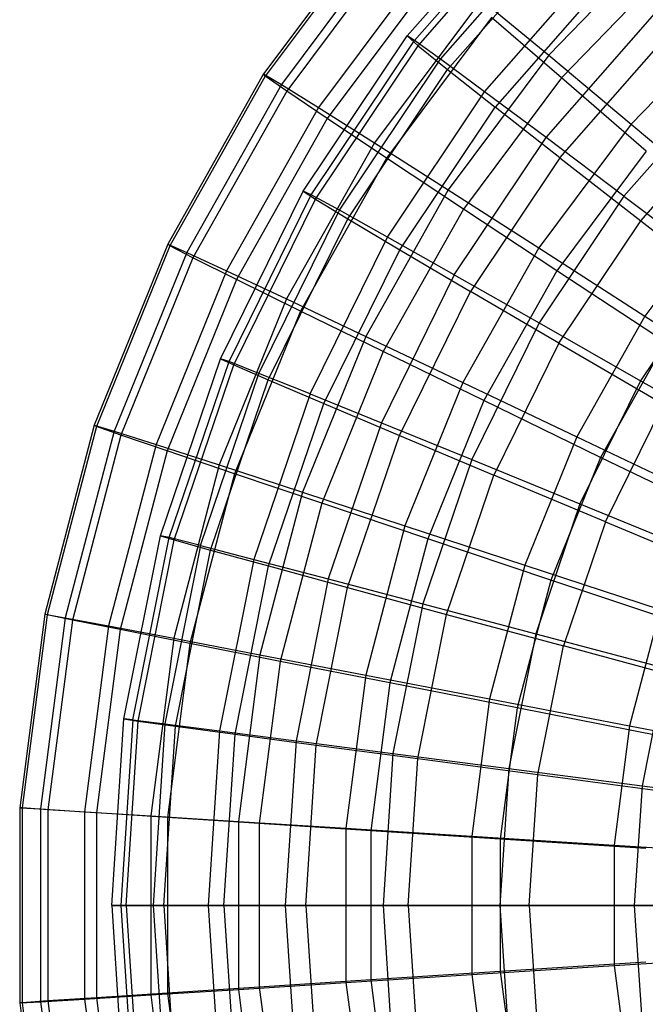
# Model space of a CAD drawing. Extents: x 0.2 to 40.1, y -6.7 to 6.7.
# Tile 37 of 256: x 5.6 to 6.6, y -3.5 to -2. Entities that reach past the tile are written whole.
import ezdxf

# ---------------------------------------------------------------- set-up
doc = ezdxf.new("R2010")
doc.units = 0
doc.header["$MEASUREMENT"] = 0
doc.layers.get('0').update_dxf_attribs({"color": 13, "linetype": 'CONTINUOUS'})

# ---------------------------------------------------------------- blocks, each defined once
blk = doc.blocks.new('SNOWBALL_XIV_PM3_STL')
at = {"color": 0}
for p, q in [((6.2243, -1.9902, 9.8504), (6.415, -1.7727, 9.8487)), ((6.2243, -1.9902, 9.8504), (6.415, -1.7727, 9.8487)), ((6.2359, -1.9972, 10.1403), (6.4256, -1.7808, 10.1386)), ((6.2359, -1.9972, 10.1403), (6.4256, -1.7808, 10.1386)), ((6.2414, -2.0053, 9.5611), (6.43, -1.7902, 9.5594)), ((6.2414, -2.0053, 9.5611), (6.43, -1.7902, 9.5594)), ((6.1831, -1.8066, 10.002), (6.0022, -2.049, 10.0035)), ((6.1831, -1.8066, 10.002), (6.0022, -2.049, 10.0035)), ((6.1853, -1.8107, 9.7094), (6.0049, -2.0525, 9.711)), ((6.1853, -1.8107, 9.7094), (6.0049, -2.0525, 9.711)), ((6.2761, -2.0261, 10.4262), (6.4617, -1.8144, 10.4246)), ((6.2761, -2.0261, 10.4262), (6.4617, -1.8144, 10.4246)), ((6.2083, -1.826, 10.2928), (6.0297, -2.0653, 10.2943)), ((6.2083, -1.826, 10.2928), (6.0297, -2.0653, 10.2943)), ((6.2151, -1.8382, 9.4197), (6.038, -2.0756, 9.4213)), ((6.2151, -1.8382, 9.4197), (6.038, -2.0756, 9.4213)), ((6.287, -2.0422, 9.2769), (6.4704, -1.8331, 9.2753)), ((6.287, -2.0422, 9.2769), (6.4704, -1.8331, 9.2753)), ((6.6246, -1.8332, 11.1094), (6.4435, -2.0201, 11.111)), ((6.6246, -1.8332, 11.1094), (6.4435, -2.0201, 11.111)), ((6.2608, -1.8685, 10.5775), (6.0872, -2.1011, 10.579)), ((6.2608, -1.8685, 10.5775), (6.0872, -2.1011, 10.579)), ((6.3442, -2.0765, 10.7038), (6.5227, -1.873, 10.7022)), ((6.3442, -2.0765, 10.7038), (6.5227, -1.873, 10.7022)), ((6.6392, -1.8733, 8.6095), (6.463, -2.0553, 8.6111)), ((6.6392, -1.8733, 8.6095), (6.463, -2.0553, 8.6111)), ((6.272, -1.8887, 9.1372), (6.1008, -2.1181, 9.1387)), ((6.272, -1.8887, 9.1372), (6.1008, -2.1181, 9.1387)), ((6.5356, -1.9007, 9.0007), (6.3605, -2.1004, 9.0022)), ((6.5356, -1.9007, 9.0007), (6.3605, -2.1004, 9.0022)), ((6.3396, -1.9335, 10.8516), (6.1737, -2.1558, 10.853)), ((6.3396, -1.9335, 10.8516), (6.1737, -2.1558, 10.853)), ((6.3396, -1.9335, 10.8516), (6.4435, -2.0201, 11.111)), ((6.3396, -1.9335, 10.8516), (6.4435, -2.0201, 11.111)), ((6.355, -1.9615, 8.8663), (6.1925, -2.1793, 8.8677)), ((6.355, -1.9615, 8.8663), (6.1925, -2.1793, 8.8677)), ((6.463, -2.0553, 8.6111), (6.355, -1.9615, 8.8663)), ((6.463, -2.0553, 8.6111), (6.355, -1.9615, 8.8663)), ((6.4393, -2.1477, 10.9686), (6.6077, -1.9556, 10.9671)), ((6.4393, -2.1477, 10.9686), (6.6077, -1.9556, 10.9671)), ((6.7374, -1.9551, 11.3502), (6.571, -2.1269, 11.3517)), ((6.7374, -1.9551, 11.3502), (6.571, -2.1269, 11.3517)), ((6.0635, -2.2307, 9.8518), (6.2243, -1.9902, 9.8504)), ((6.0635, -2.2307, 9.8518), (6.2243, -1.9902, 9.8504)), ((6.076, -2.2365, 10.1417), (6.2359, -1.9972, 10.1403)), ((6.076, -2.2365, 10.1417), (6.2359, -1.9972, 10.1403)), ((6.2359, -1.9972, 10.1403), (6.2243, -1.9902, 9.8504)), ((6.2359, -1.9972, 10.1403), (6.2243, -1.9902, 9.8504)), ((6.2243, -1.9902, 9.8504), (6.2414, -2.0053, 9.5611)), ((6.2243, -1.9902, 9.8504), (6.2414, -2.0053, 9.5611)), ((6.2761, -2.0261, 10.4262), (6.2359, -1.9972, 10.1403)), ((6.2761, -2.0261, 10.4262), (6.2359, -1.9972, 10.1403)), ((6.4605, -2.1789, 8.7414), (6.6245, -1.9919, 8.7399)), ((6.4605, -2.1789, 8.7414), (6.6245, -1.9919, 8.7399)), ((6.0825, -2.2431, 9.5625), (6.2414, -2.0053, 9.5611)), ((6.0825, -2.2431, 9.5625), (6.2414, -2.0053, 9.5611)), ((6.2414, -2.0053, 9.5611), (6.287, -2.0422, 9.2769)), ((6.2414, -2.0053, 9.5611), (6.287, -2.0422, 9.2769)), ((6.1196, -2.2602, 10.4276), (6.2761, -2.0261, 10.4262)), ((6.1196, -2.2602, 10.4276), (6.2761, -2.0261, 10.4262)), ((6.3442, -2.0765, 10.7038), (6.2761, -2.0261, 10.4262)), ((6.3442, -2.0765, 10.7038), (6.2761, -2.0261, 10.4262)), ((6.4435, -2.0201, 11.111), (6.2879, -2.2287, 11.1123)), ((6.4435, -2.0201, 11.111), (6.2879, -2.2287, 11.1123)), ((6.4435, -2.0201, 11.111), (6.571, -2.1269, 11.3517)), ((6.4435, -2.0201, 11.111), (6.571, -2.1269, 11.3517)), ((6.1325, -2.2735, 9.2782), (6.287, -2.0422, 9.2769)), ((6.1325, -2.2735, 9.2782), (6.287, -2.0422, 9.2769)), ((6.287, -2.0422, 9.2769), (6.3605, -2.1004, 9.0022)), ((6.287, -2.0422, 9.2769), (6.3605, -2.1004, 9.0022)), ((6.0022, -2.049, 10.0035), (5.8538, -2.3125, 10.0048)), ((6.0022, -2.049, 10.0035), (5.8538, -2.3125, 10.0048)), ((6.0049, -2.0525, 9.711), (5.8569, -2.3153, 9.7123)), ((6.0049, -2.0525, 9.711), (5.8569, -2.3153, 9.7123)), ((6.0022, -2.049, 10.0035), (6.0297, -2.0653, 10.2943)), ((6.0022, -2.049, 10.0035), (6.0297, -2.0653, 10.2943)), ((6.0049, -2.0525, 9.711), (6.0022, -2.049, 10.0035)), ((6.0049, -2.0525, 9.711), (6.0022, -2.049, 10.0035)), ((6.038, -2.0756, 9.4213), (6.0049, -2.0525, 9.711)), ((6.038, -2.0756, 9.4213), (6.0049, -2.0525, 9.711)), ((6.463, -2.0553, 8.6111), (6.3115, -2.2582, 8.6124)), ((6.463, -2.0553, 8.6111), (6.3115, -2.2582, 8.6124)), ((6.5942, -2.1687, 8.3755), (6.463, -2.0553, 8.6111)), ((6.5942, -2.1687, 8.3755), (6.463, -2.0553, 8.6111)), ((6.0297, -2.0653, 10.2943), (5.8832, -2.3255, 10.2956)), ((6.0297, -2.0653, 10.2943), (5.8832, -2.3255, 10.2956)), ((6.0297, -2.0653, 10.2943), (6.0872, -2.1011, 10.579)), ((6.0297, -2.0653, 10.2943), (6.0872, -2.1011, 10.579)), ((6.5597, -2.2384, 11.2165), (6.7153, -2.061, 11.2151)), ((6.5597, -2.2384, 11.2165), (6.7153, -2.061, 11.2151)), ((6.038, -2.0756, 9.4213), (5.8926, -2.3337, 9.4225)), ((6.038, -2.0756, 9.4213), (5.8926, -2.3337, 9.4225)), ((6.1008, -2.1181, 9.1387), (6.038, -2.0756, 9.4213)), ((6.1008, -2.1181, 9.1387), (6.038, -2.0756, 9.4213)), ((6.1938, -2.3016, 10.7051), (6.3442, -2.0765, 10.7038)), ((6.1938, -2.3016, 10.7051), (6.3442, -2.0765, 10.7038)), ((6.4393, -2.1477, 10.9686), (6.3442, -2.0765, 10.7038)), ((6.4393, -2.1477, 10.9686), (6.3442, -2.0765, 10.7038)), ((6.0872, -2.1011, 10.579), (5.9448, -2.3539, 10.5802)), ((6.0872, -2.1011, 10.579), (5.9448, -2.3539, 10.5802)), ((6.0872, -2.1011, 10.579), (6.1737, -2.1558, 10.853)), ((6.0872, -2.1011, 10.579), (6.1737, -2.1558, 10.853)), ((6.2129, -2.3212, 9.0035), (6.3605, -2.1004, 9.0022)), ((6.2129, -2.3212, 9.0035), (6.3605, -2.1004, 9.0022)), ((6.4605, -2.1789, 8.7414), (6.3605, -2.1004, 9.0022)), ((6.4605, -2.1789, 8.7414), (6.3605, -2.1004, 9.0022)), ((6.1008, -2.1181, 9.1387), (5.9604, -2.3675, 9.1399)), ((6.1008, -2.1181, 9.1387), (5.9604, -2.3675, 9.1399)), ((6.1925, -2.1793, 8.8677), (6.1008, -2.1181, 9.1387)), ((6.1925, -2.1793, 8.8677), (6.1008, -2.1181, 9.1387)), ((6.5857, -2.2765, 8.4984), (6.7358, -2.1053, 8.4971)), ((6.5857, -2.2765, 8.4984), (6.7358, -2.1053, 8.4971)), ((6.571, -2.1269, 11.3517), (6.428, -2.3185, 11.3529)), ((6.571, -2.1269, 11.3517), (6.428, -2.3185, 11.3529)), ((6.571, -2.1269, 11.3517), (6.7202, -2.2522, 11.57)), ((6.571, -2.1269, 11.3517), (6.7202, -2.2522, 11.57)), ((6.2973, -2.3601, 10.9698), (6.4393, -2.1477, 10.9686)), ((6.2973, -2.3601, 10.9698), (6.4393, -2.1477, 10.9686)), ((6.5597, -2.2384, 11.2165), (6.4393, -2.1477, 10.9686)), ((6.5597, -2.2384, 11.2165), (6.4393, -2.1477, 10.9686)), ((6.1737, -2.1558, 10.853), (6.0376, -2.3975, 10.8542)), ((6.1737, -2.1558, 10.853), (6.0376, -2.3975, 10.8542)), ((6.1737, -2.1558, 10.853), (6.2879, -2.2287, 11.1123)), ((6.1737, -2.1558, 10.853), (6.2879, -2.2287, 11.1123)), ((6.1925, -2.1793, 8.8677), (6.0591, -2.4162, 8.8689)), ((6.1925, -2.1793, 8.8677), (6.0591, -2.4162, 8.8689)), ((6.3115, -2.2582, 8.6124), (6.1925, -2.1793, 8.8677)), ((6.3115, -2.2582, 8.6124), (6.1925, -2.1793, 8.8677)), ((6.4605, -2.1789, 8.7414), (6.3223, -2.3857, 8.7426)), ((6.4605, -2.1789, 8.7414), (6.3223, -2.3857, 8.7426)), ((6.5942, -2.1687, 8.3755), (6.4561, -2.3537, 8.3767)), ((6.5942, -2.1687, 8.3755), (6.4561, -2.3537, 8.3767)), ((6.4605, -2.1789, 8.7414), (6.5857, -2.2765, 8.4984)), ((6.4605, -2.1789, 8.7414), (6.5857, -2.2765, 8.4984)), ((5.9356, -2.4902, 9.8529), (6.0635, -2.2307, 9.8518)), ((5.9356, -2.4902, 9.8529), (6.0635, -2.2307, 9.8518)), ((5.9487, -2.4946, 10.1428), (6.076, -2.2365, 10.1417)), ((5.9487, -2.4946, 10.1428), (6.076, -2.2365, 10.1417)), ((6.0635, -2.2307, 9.8518), (6.0825, -2.2431, 9.5625)), ((6.076, -2.2365, 10.1417), (6.0635, -2.2307, 9.8518)), ((6.0635, -2.2307, 9.8518), (6.0825, -2.2431, 9.5625)), ((6.076, -2.2365, 10.1417), (6.0635, -2.2307, 9.8518)), ((6.1196, -2.2602, 10.4276), (6.076, -2.2365, 10.1417)), ((6.1196, -2.2602, 10.4276), (6.076, -2.2365, 10.1417)), ((6.2879, -2.2287, 11.1123), (6.1602, -2.4554, 11.1135)), ((6.2879, -2.2287, 11.1123), (6.1602, -2.4554, 11.1135)), ((6.2879, -2.2287, 11.1123), (6.428, -2.3185, 11.3529)), ((6.2879, -2.2287, 11.1123), (6.428, -2.3185, 11.3529)), ((6.5597, -2.2384, 11.2165), (6.4286, -2.4346, 11.2176)), ((6.5597, -2.2384, 11.2165), (6.4286, -2.4346, 11.2176)), ((6.5597, -2.2384, 11.2165), (6.7037, -2.3474, 11.4437)), ((6.5597, -2.2384, 11.2165), (6.7037, -2.3474, 11.4437)), ((5.956, -2.4997, 9.5636), (6.0825, -2.2431, 9.5625)), ((5.956, -2.4997, 9.5636), (6.0825, -2.2431, 9.5625)), ((6.0825, -2.2431, 9.5625), (6.1325, -2.2735, 9.2782)), ((6.0825, -2.2431, 9.5625), (6.1325, -2.2735, 9.2782)), ((6.7202, -2.2522, 11.57), (6.592, -2.424, 11.5711)), ((6.7202, -2.2522, 11.57), (6.592, -2.424, 11.5711)), ((5.9951, -2.5128, 10.4287), (6.1196, -2.2602, 10.4276)), ((5.9951, -2.5128, 10.4287), (6.1196, -2.2602, 10.4276)), ((6.1938, -2.3016, 10.7051), (6.1196, -2.2602, 10.4276)), ((6.1938, -2.3016, 10.7051), (6.1196, -2.2602, 10.4276)), ((6.3115, -2.2582, 8.6124), (6.1872, -2.479, 8.6135)), ((6.3115, -2.2582, 8.6124), (6.1872, -2.479, 8.6135)), ((6.4561, -2.3537, 8.3767), (6.3115, -2.2582, 8.6124)), ((6.4561, -2.3537, 8.3767), (6.3115, -2.2582, 8.6124)), ((6.0095, -2.5229, 9.2793), (6.1325, -2.2735, 9.2782)), ((6.0095, -2.5229, 9.2793), (6.1325, -2.2735, 9.2782)), ((6.1325, -2.2735, 9.2782), (6.2129, -2.3212, 9.0035)), ((6.1325, -2.2735, 9.2782), (6.2129, -2.3212, 9.0035)), ((6.4591, -2.4659, 8.4995), (6.5857, -2.2765, 8.4984)), ((6.4591, -2.4659, 8.4995), (6.5857, -2.2765, 8.4984)), ((6.5857, -2.2765, 8.4984), (6.7339, -2.3918, 8.2771)), ((6.5857, -2.2765, 8.4984), (6.7339, -2.3918, 8.2771)), ((6.0741, -2.5445, 10.7061), (6.1938, -2.3016, 10.7051)), ((6.0741, -2.5445, 10.7061), (6.1938, -2.3016, 10.7051)), ((6.2973, -2.3601, 10.9698), (6.1938, -2.3016, 10.7051)), ((6.2973, -2.3601, 10.9698), (6.1938, -2.3016, 10.7051)), ((5.8538, -2.3125, 10.0048), (5.7403, -2.5929, 10.0058)), ((5.8538, -2.3125, 10.0048), (5.7403, -2.5929, 10.0058)), ((5.8569, -2.3153, 9.7123), (5.7437, -2.5949, 9.7133)), ((5.8569, -2.3153, 9.7123), (5.7437, -2.5949, 9.7133)), ((5.8538, -2.3125, 10.0048), (5.8832, -2.3255, 10.2956)), ((5.8538, -2.3125, 10.0048), (5.8832, -2.3255, 10.2956)), ((5.8569, -2.3153, 9.7123), (5.8538, -2.3125, 10.0048)), ((5.8569, -2.3153, 9.7123), (5.8538, -2.3125, 10.0048)), ((5.8926, -2.3337, 9.4225), (5.8569, -2.3153, 9.7123)), ((5.8926, -2.3337, 9.4225), (5.8569, -2.3153, 9.7123)), ((5.8832, -2.3255, 10.2956), (5.7711, -2.6023, 10.2966)), ((5.8832, -2.3255, 10.2956), (5.7711, -2.6023, 10.2966)), ((5.8832, -2.3255, 10.2956), (5.9448, -2.3539, 10.5802)), ((5.8832, -2.3255, 10.2956), (5.9448, -2.3539, 10.5802)), ((6.0954, -2.5595, 9.0045), (6.2129, -2.3212, 9.0035)), ((6.0954, -2.5595, 9.0045), (6.2129, -2.3212, 9.0035)), ((6.2129, -2.3212, 9.0035), (6.3223, -2.3857, 8.7426)), ((6.2129, -2.3212, 9.0035), (6.3223, -2.3857, 8.7426)), ((6.428, -2.3185, 11.3529), (6.3107, -2.5269, 11.354)), ((6.428, -2.3185, 11.3529), (6.3107, -2.5269, 11.354)), ((6.428, -2.3185, 11.3529), (6.592, -2.424, 11.5711)), ((6.428, -2.3185, 11.3529), (6.592, -2.424, 11.5711)), ((5.8926, -2.3337, 9.4225), (5.7815, -2.6082, 9.4235)), ((5.8926, -2.3337, 9.4225), (5.7815, -2.6082, 9.4235)), ((5.9604, -2.3675, 9.1399), (5.8926, -2.3337, 9.4225)), ((5.9604, -2.3675, 9.1399), (5.8926, -2.3337, 9.4225)), ((6.7037, -2.3474, 11.4437), (6.5856, -2.5241, 11.4447)), ((6.7037, -2.3474, 11.4437), (6.5856, -2.5241, 11.4447)), ((5.9448, -2.3539, 10.5802), (5.8359, -2.623, 10.5812)), ((5.9448, -2.3539, 10.5802), (5.8359, -2.623, 10.5812)), ((5.9448, -2.3539, 10.5802), (6.0376, -2.3975, 10.8542)), ((5.9448, -2.3539, 10.5802), (6.0376, -2.3975, 10.8542)), ((6.2973, -2.3601, 10.9698), (6.1844, -2.5892, 10.9708)), ((6.2973, -2.3601, 10.9698), (6.1844, -2.5892, 10.9708)), ((6.2973, -2.3601, 10.9698), (6.4286, -2.4346, 11.2176)), ((6.2973, -2.3601, 10.9698), (6.4286, -2.4346, 11.2176)), ((6.4561, -2.3537, 8.3767), (6.3429, -2.5549, 8.3777)), ((6.4561, -2.3537, 8.3767), (6.3429, -2.5549, 8.3777)), ((6.6241, -2.4643, 8.1642), (6.4561, -2.3537, 8.3767)), ((6.6241, -2.4643, 8.1642), (6.4561, -2.3537, 8.3767)), ((5.9604, -2.3675, 9.1399), (5.853, -2.6328, 9.1409)), ((5.9604, -2.3675, 9.1399), (5.853, -2.6328, 9.1409)), ((6.0591, -2.4162, 8.8689), (5.9604, -2.3675, 9.1399)), ((6.0591, -2.4162, 8.8689), (5.9604, -2.3675, 9.1399)), ((6.2123, -2.6088, 8.7435), (6.3223, -2.3857, 8.7426)), ((6.2123, -2.6088, 8.7435), (6.3223, -2.3857, 8.7426)), ((6.4591, -2.4659, 8.4995), (6.3223, -2.3857, 8.7426)), ((6.4591, -2.4659, 8.4995), (6.3223, -2.3857, 8.7426)), ((6.0376, -2.3975, 10.8542), (5.9335, -2.6546, 10.8551)), ((6.0376, -2.3975, 10.8542), (5.9335, -2.6546, 10.8551)), ((6.0376, -2.3975, 10.8542), (6.1602, -2.4554, 11.1135)), ((6.0376, -2.3975, 10.8542), (6.1602, -2.4554, 11.1135)), ((6.0591, -2.4162, 8.8689), (5.9571, -2.6681, 8.8698)), ((6.0591, -2.4162, 8.8689), (5.9571, -2.6681, 8.8698)), ((6.1872, -2.479, 8.6135), (6.0591, -2.4162, 8.8689)), ((6.1872, -2.479, 8.6135), (6.0591, -2.4162, 8.8689)), ((6.592, -2.424, 11.5711), (6.4868, -2.6108, 11.572)), ((6.592, -2.424, 11.5711), (6.4868, -2.6108, 11.572)), ((6.592, -2.424, 11.5711), (6.7772, -2.5435, 11.7635)), ((6.592, -2.424, 11.5711), (6.7772, -2.5435, 11.7635)), ((6.4286, -2.4346, 11.2176), (6.3243, -2.6463, 11.2186)), ((6.4286, -2.4346, 11.2176), (6.3243, -2.6463, 11.2186)), ((6.4286, -2.4346, 11.2176), (6.5856, -2.5241, 11.4447)), ((6.4286, -2.4346, 11.2176), (6.5856, -2.5241, 11.4447)), ((6.1602, -2.4554, 11.1135), (6.0625, -2.6967, 11.1143)), ((6.1602, -2.4554, 11.1135), (6.0625, -2.6967, 11.1143)), ((6.1602, -2.4554, 11.1135), (6.3107, -2.5269, 11.354)), ((6.1602, -2.4554, 11.1135), (6.3107, -2.5269, 11.354)), ((6.4591, -2.4659, 8.4995), (6.3584, -2.6702, 8.5004)), ((6.4591, -2.4659, 8.4995), (6.3584, -2.6702, 8.5004)), ((6.4591, -2.4659, 8.4995), (6.6211, -2.5606, 8.2781)), ((6.4591, -2.4659, 8.4995), (6.6211, -2.5606, 8.2781)), ((6.6241, -2.4643, 8.1642), (6.5236, -2.6428, 8.1651)), ((6.6241, -2.4643, 8.1642), (6.5236, -2.6428, 8.1651)), ((6.1872, -2.479, 8.6135), (6.0922, -2.7137, 8.6143)), ((6.1872, -2.479, 8.6135), (6.0922, -2.7137, 8.6143)), ((6.3429, -2.5549, 8.3777), (6.1872, -2.479, 8.6135)), ((6.3429, -2.5549, 8.3777), (6.1872, -2.479, 8.6135)), ((5.8426, -2.7642, 9.8537), (5.9356, -2.4902, 9.8529)), ((5.8426, -2.7642, 9.8537), (5.9356, -2.4902, 9.8529)), ((5.8562, -2.7671, 10.1436), (5.9487, -2.4946, 10.1428)), ((5.8562, -2.7671, 10.1436), (5.9487, -2.4946, 10.1428)), ((5.864, -2.7706, 9.5644), (5.956, -2.4997, 9.5636)), ((5.864, -2.7706, 9.5644), (5.956, -2.4997, 9.5636)), ((5.9356, -2.4902, 9.8529), (5.956, -2.4997, 9.5636)), ((5.9487, -2.4946, 10.1428), (5.9356, -2.4902, 9.8529)), ((5.9356, -2.4902, 9.8529), (5.956, -2.4997, 9.5636)), ((5.9487, -2.4946, 10.1428), (5.9356, -2.4902, 9.8529)), ((5.9951, -2.5128, 10.4287), (5.9487, -2.4946, 10.1428)), ((5.9951, -2.5128, 10.4287), (5.9487, -2.4946, 10.1428)), ((5.956, -2.4997, 9.5636), (6.0095, -2.5229, 9.2793)), ((5.956, -2.4997, 9.5636), (6.0095, -2.5229, 9.2793)), ((5.9046, -2.7794, 10.4295), (5.9951, -2.5128, 10.4287)), ((5.9046, -2.7794, 10.4295), (5.9951, -2.5128, 10.4287)), ((6.0741, -2.5445, 10.7061), (5.9951, -2.5128, 10.4287)), ((6.0741, -2.5445, 10.7061), (5.9951, -2.5128, 10.4287)), ((5.9201, -2.7863, 9.2801), (6.0095, -2.5229, 9.2793)), ((5.9201, -2.7863, 9.2801), (6.0095, -2.5229, 9.2793)), ((6.0095, -2.5229, 9.2793), (6.0954, -2.5595, 9.0045)), ((6.0095, -2.5229, 9.2793), (6.0954, -2.5595, 9.0045)), ((6.3107, -2.5269, 11.354), (6.2209, -2.7486, 11.3547)), ((6.3107, -2.5269, 11.354), (6.2209, -2.7486, 11.3547)), ((6.3107, -2.5269, 11.354), (6.4868, -2.6108, 11.572)), ((6.3107, -2.5269, 11.354), (6.4868, -2.6108, 11.572)), ((6.5856, -2.5241, 11.4447), (6.4916, -2.7148, 11.4456)), ((6.5856, -2.5241, 11.4447), (6.4916, -2.7148, 11.4456)), ((6.5856, -2.5241, 11.4447), (6.7659, -2.6272, 11.6475)), ((6.5856, -2.5241, 11.4447), (6.7659, -2.6272, 11.6475)), ((6.0741, -2.5445, 10.7061), (5.987, -2.8009, 10.7069)), ((6.0741, -2.5445, 10.7061), (5.987, -2.8009, 10.7069)), ((6.0741, -2.5445, 10.7061), (6.1844, -2.5892, 10.9708)), ((6.0741, -2.5445, 10.7061), (6.1844, -2.5892, 10.9708)), ((6.01, -2.811, 9.0053), (6.0954, -2.5595, 9.0045)), ((6.01, -2.811, 9.0053), (6.0954, -2.5595, 9.0045)), ((6.0954, -2.5595, 9.0045), (6.2123, -2.6088, 8.7435)), ((6.0954, -2.5595, 9.0045), (6.2123, -2.6088, 8.7435)), ((6.3429, -2.5549, 8.3777), (6.2562, -2.7689, 8.3784)), ((6.3429, -2.5549, 8.3777), (6.2562, -2.7689, 8.3784)), ((6.5236, -2.6428, 8.1651), (6.3429, -2.5549, 8.3777)), ((6.5236, -2.6428, 8.1651), (6.3429, -2.5549, 8.3777)), ((6.5313, -2.7427, 8.2789), (6.6211, -2.5606, 8.2781)), ((6.5313, -2.7427, 8.2789), (6.6211, -2.5606, 8.2781)), ((6.1844, -2.5892, 10.9708), (6.1022, -2.8311, 10.9715)), ((6.1844, -2.5892, 10.9708), (6.1022, -2.8311, 10.9715)), ((6.1844, -2.5892, 10.9708), (6.3243, -2.6463, 11.2186)), ((6.1844, -2.5892, 10.9708), (6.3243, -2.6463, 11.2186)), ((5.7403, -2.5929, 10.0058), (5.6635, -2.8854, 10.0065)), ((5.7403, -2.5929, 10.0058), (5.6635, -2.8854, 10.0065)), ((5.7437, -2.5949, 9.7133), (5.6672, -2.8866, 9.714)), ((5.7437, -2.5949, 9.7133), (5.6672, -2.8866, 9.714)), ((5.7711, -2.6023, 10.2966), (5.6954, -2.8911, 10.2973)), ((5.7711, -2.6023, 10.2966), (5.6954, -2.8911, 10.2973)), ((5.7403, -2.5929, 10.0058), (5.7711, -2.6023, 10.2966)), ((5.7437, -2.5949, 9.7133), (5.7403, -2.5929, 10.0058)), ((5.7403, -2.5929, 10.0058), (5.7711, -2.6023, 10.2966)), ((5.7437, -2.5949, 9.7133), (5.7403, -2.5929, 10.0058)), ((5.7815, -2.6082, 9.4235), (5.7437, -2.5949, 9.7133)), ((5.7815, -2.6082, 9.4235), (5.7437, -2.5949, 9.7133)), ((5.7711, -2.6023, 10.2966), (5.8359, -2.623, 10.5812)), ((5.7711, -2.6023, 10.2966), (5.8359, -2.623, 10.5812)), ((5.7815, -2.6082, 9.4235), (5.7064, -2.8948, 9.4242)), ((5.7815, -2.6082, 9.4235), (5.7064, -2.8948, 9.4242)), ((5.853, -2.6328, 9.1409), (5.7815, -2.6082, 9.4235)), ((5.853, -2.6328, 9.1409), (5.7815, -2.6082, 9.4235)), ((6.1323, -2.8444, 8.7442), (6.2123, -2.6088, 8.7435)), ((6.1323, -2.8444, 8.7442), (6.2123, -2.6088, 8.7435)), ((6.2123, -2.6088, 8.7435), (6.3584, -2.6702, 8.5004)), ((6.2123, -2.6088, 8.7435), (6.3584, -2.6702, 8.5004)), ((6.4868, -2.6108, 11.572), (6.4063, -2.8095, 11.5727)), ((6.4868, -2.6108, 11.572), (6.4063, -2.8095, 11.5727)), ((6.4868, -2.6108, 11.572), (6.6857, -2.7058, 11.7643)), ((6.4868, -2.6108, 11.572), (6.6857, -2.7058, 11.7643)), ((5.8359, -2.623, 10.5812), (5.7623, -2.9037, 10.5818)), ((5.8359, -2.623, 10.5812), (5.7623, -2.9037, 10.5818)), ((5.853, -2.6328, 9.1409), (5.7804, -2.9096, 9.1415)), ((5.853, -2.6328, 9.1409), (5.7804, -2.9096, 9.1415)), ((5.8359, -2.623, 10.5812), (5.9335, -2.6546, 10.8551)), ((5.8359, -2.623, 10.5812), (5.9335, -2.6546, 10.8551)), ((5.9571, -2.6681, 8.8698), (5.853, -2.6328, 9.1409)), ((5.9571, -2.6681, 8.8698), (5.853, -2.6328, 9.1409)), ((6.3243, -2.6463, 11.2186), (6.2484, -2.8697, 11.2192)), ((6.3243, -2.6463, 11.2186), (6.2484, -2.8697, 11.2192)), ((6.3243, -2.6463, 11.2186), (6.4916, -2.7148, 11.4456)), ((6.3243, -2.6463, 11.2186), (6.4916, -2.7148, 11.4456)), ((6.5236, -2.6428, 8.1651), (6.4467, -2.8328, 8.1658)), ((6.5236, -2.6428, 8.1651), (6.4467, -2.8328, 8.1658)), ((6.7267, -2.7414, 7.979), (6.5236, -2.6428, 8.1651)), ((6.7267, -2.7414, 7.979), (6.5236, -2.6428, 8.1651)), ((5.9335, -2.6546, 10.8551), (5.8632, -2.9229, 10.8557)), ((5.9335, -2.6546, 10.8551), (5.8632, -2.9229, 10.8557)), ((5.9571, -2.6681, 8.8698), (5.8881, -2.9311, 8.8704)), ((5.9571, -2.6681, 8.8698), (5.8881, -2.9311, 8.8704)), ((5.9335, -2.6546, 10.8551), (6.0625, -2.6967, 11.1143)), ((5.9335, -2.6546, 10.8551), (6.0625, -2.6967, 11.1143)), ((6.0922, -2.7137, 8.6143), (5.9571, -2.6681, 8.8698)), ((6.0922, -2.7137, 8.6143), (5.9571, -2.6681, 8.8698)), ((6.2852, -2.8859, 8.501), (6.3584, -2.6702, 8.5004)), ((6.2852, -2.8859, 8.501), (6.3584, -2.6702, 8.5004)), ((6.5313, -2.7427, 8.2789), (6.3584, -2.6702, 8.5004)), ((6.5313, -2.7427, 8.2789), (6.3584, -2.6702, 8.5004)), ((6.0625, -2.6967, 11.1143), (5.9965, -2.9484, 11.1149)), ((6.0625, -2.6967, 11.1143), (5.9965, -2.9484, 11.1149)), ((6.0625, -2.6967, 11.1143), (6.2209, -2.7486, 11.3547)), ((6.0625, -2.6967, 11.1143), (6.2209, -2.7486, 11.3547)), ((6.0922, -2.7137, 8.6143), (6.0279, -2.9588, 8.6149)), ((6.0922, -2.7137, 8.6143), (6.0279, -2.9588, 8.6149)), ((6.2562, -2.7689, 8.3784), (6.0922, -2.7137, 8.6143)), ((6.2562, -2.7689, 8.3784), (6.0922, -2.7137, 8.6143)), ((6.4916, -2.7148, 11.4456), (6.4233, -2.916, 11.4461)), ((6.4916, -2.7148, 11.4456), (6.4233, -2.916, 11.4461)), ((6.4916, -2.7148, 11.4456), (6.6838, -2.7936, 11.6482)), ((6.4916, -2.7148, 11.4456), (6.6838, -2.7936, 11.6482)), ((6.5313, -2.7427, 8.2789), (6.4661, -2.9349, 8.2795)), ((6.5313, -2.7427, 8.2789), (6.4661, -2.9349, 8.2795)), ((6.5313, -2.7427, 8.2789), (6.7285, -2.825, 8.0825)), ((6.5313, -2.7427, 8.2789), (6.7285, -2.825, 8.0825)), ((6.2209, -2.7486, 11.3547), (6.1603, -2.9799, 11.3553)), ((6.2209, -2.7486, 11.3547), (6.1603, -2.9799, 11.3553)), ((6.2209, -2.7486, 11.3547), (6.4063, -2.8095, 11.5727)), ((6.2209, -2.7486, 11.3547), (6.4063, -2.8095, 11.5727)), ((5.7861, -3.0479, 9.8542), (5.8426, -2.7642, 9.8537)), ((5.7861, -3.0479, 9.8542), (5.8426, -2.7642, 9.8537)), ((5.8, -3.0494, 10.1441), (5.8562, -2.7671, 10.1436)), ((5.8, -3.0494, 10.1441), (5.8562, -2.7671, 10.1436)), ((5.8082, -3.0512, 9.5649), (5.864, -2.7706, 9.5644)), ((5.8082, -3.0512, 9.5649), (5.864, -2.7706, 9.5644)), ((5.8562, -2.7671, 10.1436), (5.8426, -2.7642, 9.8537)), ((5.8426, -2.7642, 9.8537), (5.864, -2.7706, 9.5644)), ((5.8562, -2.7671, 10.1436), (5.8426, -2.7642, 9.8537)), ((5.8426, -2.7642, 9.8537), (5.864, -2.7706, 9.5644)), ((5.9046, -2.7794, 10.4295), (5.8562, -2.7671, 10.1436)), ((5.9046, -2.7794, 10.4295), (5.8562, -2.7671, 10.1436)), ((5.864, -2.7706, 9.5644), (5.9201, -2.7863, 9.2801)), ((5.864, -2.7706, 9.5644), (5.9201, -2.7863, 9.2801)), ((6.2562, -2.7689, 8.3784), (6.1977, -2.9922, 8.3789)), ((6.2562, -2.7689, 8.3784), (6.1977, -2.9922, 8.3789)), ((6.4467, -2.8328, 8.1658), (6.2562, -2.7689, 8.3784)), ((6.4467, -2.8328, 8.1658), (6.2562, -2.7689, 8.3784)), ((5.9046, -2.7794, 10.4295), (5.8496, -3.0556, 10.4299)), ((5.9046, -2.7794, 10.4295), (5.8496, -3.0556, 10.4299)), ((5.8658, -3.0591, 9.2805), (5.9201, -2.7863, 9.2801)), ((5.8658, -3.0591, 9.2805), (5.9201, -2.7863, 9.2801)), ((5.9046, -2.7794, 10.4295), (5.987, -2.8009, 10.7069)), ((5.9046, -2.7794, 10.4295), (5.987, -2.8009, 10.7069)), ((5.9201, -2.7863, 9.2801), (6.01, -2.811, 9.0053)), ((5.9201, -2.7863, 9.2801), (6.01, -2.811, 9.0053)), ((5.987, -2.8009, 10.7069), (5.9342, -3.0664, 10.7073)), ((5.987, -2.8009, 10.7069), (5.9342, -3.0664, 10.7073)), ((5.987, -2.8009, 10.7069), (6.1022, -2.8311, 10.9715)), ((5.987, -2.8009, 10.7069), (6.1022, -2.8311, 10.9715)), ((5.9582, -3.0716, 9.0057), (6.01, -2.811, 9.0053)), ((5.9582, -3.0716, 9.0057), (6.01, -2.811, 9.0053)), ((6.01, -2.811, 9.0053), (6.1323, -2.8444, 8.7442)), ((6.01, -2.811, 9.0053), (6.1323, -2.8444, 8.7442)), ((6.4063, -2.8095, 11.5727), (6.3519, -3.0168, 11.5732)), ((6.4063, -2.8095, 11.5727), (6.3519, -3.0168, 11.5732)), ((6.4063, -2.8095, 11.5727), (6.6158, -2.8785, 11.7649)), ((6.4063, -2.8095, 11.5727), (6.6158, -2.8785, 11.7649)), ((6.1022, -2.8311, 10.9715), (6.0524, -3.0817, 10.9719)), ((6.1022, -2.8311, 10.9715), (6.0524, -3.0817, 10.9719)), ((6.1022, -2.8311, 10.9715), (6.2484, -2.8697, 11.2192)), ((6.1022, -2.8311, 10.9715), (6.2484, -2.8697, 11.2192)), ((6.4467, -2.8328, 8.1658), (6.3947, -3.0309, 8.1662)), ((6.4467, -2.8328, 8.1658), (6.3947, -3.0309, 8.1662)), ((6.6607, -2.9043, 7.9796), (6.4467, -2.8328, 8.1658)), ((6.6607, -2.9043, 7.9796), (6.4467, -2.8328, 8.1658)), ((6.0838, -3.0884, 8.7446), (6.1323, -2.8444, 8.7442)), ((6.0838, -3.0884, 8.7446), (6.1323, -2.8444, 8.7442)), ((6.1323, -2.8444, 8.7442), (6.2852, -2.8859, 8.501)), ((6.1323, -2.8444, 8.7442), (6.2852, -2.8859, 8.501)), ((6.2484, -2.8697, 11.2192), (6.2024, -3.1012, 11.2196)), ((6.2484, -2.8697, 11.2192), (6.2024, -3.1012, 11.2196)), ((6.2484, -2.8697, 11.2192), (6.4233, -2.916, 11.4461)), ((6.2484, -2.8697, 11.2192), (6.4233, -2.916, 11.4461)), ((6.6158, -2.8785, 11.7649), (6.5686, -3.0587, 11.7653)), ((6.6158, -2.8785, 11.7649), (6.5686, -3.0587, 11.7653)), ((5.6635, -2.8854, 10.0065), (5.6249, -3.1854, 10.0068)), ((5.6635, -2.8854, 10.0065), (5.6249, -3.1854, 10.0068)), ((5.6672, -2.8866, 9.714), (5.6287, -3.1858, 9.7143)), ((5.6672, -2.8866, 9.714), (5.6287, -3.1858, 9.7143)), ((5.6954, -2.8911, 10.2973), (5.6572, -3.1873, 10.2976)), ((5.6954, -2.8911, 10.2973), (5.6572, -3.1873, 10.2976)), ((5.6635, -2.8854, 10.0065), (5.6954, -2.8911, 10.2973)), ((5.6672, -2.8866, 9.714), (5.6635, -2.8854, 10.0065)), ((5.6635, -2.8854, 10.0065), (5.6954, -2.8911, 10.2973)), ((5.6672, -2.8866, 9.714), (5.6635, -2.8854, 10.0065)), ((5.7064, -2.8948, 9.4242), (5.6672, -2.8866, 9.714)), ((5.7064, -2.8948, 9.4242), (5.6672, -2.8866, 9.714)), ((5.7064, -2.8948, 9.4242), (5.6685, -3.1885, 9.4245)), ((5.7064, -2.8948, 9.4242), (5.6685, -3.1885, 9.4245)), ((5.6954, -2.8911, 10.2973), (5.7623, -2.9037, 10.5818)), ((5.6954, -2.8911, 10.2973), (5.7623, -2.9037, 10.5818)), ((5.7804, -2.9096, 9.1415), (5.7064, -2.8948, 9.4242)), ((5.7804, -2.9096, 9.1415), (5.7064, -2.8948, 9.4242)), ((6.2407, -3.1093, 8.5014), (6.2852, -2.8859, 8.501)), ((6.2407, -3.1093, 8.5014), (6.2852, -2.8859, 8.501)), ((6.2852, -2.8859, 8.501), (6.4661, -2.9349, 8.2795)), ((6.2852, -2.8859, 8.501), (6.4661, -2.9349, 8.2795)), ((5.7623, -2.9037, 10.5818), (5.7252, -3.1915, 10.5821)), ((5.7623, -2.9037, 10.5818), (5.7252, -3.1915, 10.5821)), ((5.7804, -2.9096, 9.1415), (5.7438, -3.1935, 9.1418)), ((5.7804, -2.9096, 9.1415), (5.7438, -3.1935, 9.1418)), ((5.7623, -2.9037, 10.5818), (5.8632, -2.9229, 10.8557)), ((5.7623, -2.9037, 10.5818), (5.8632, -2.9229, 10.8557)), ((5.8881, -2.9311, 8.8704), (5.7804, -2.9096, 9.1415)), ((5.8881, -2.9311, 8.8704), (5.7804, -2.9096, 9.1415)), ((5.8632, -2.9229, 10.8557), (5.8277, -3.1979, 10.8561)), ((5.8632, -2.9229, 10.8557), (5.8277, -3.1979, 10.8561)), ((5.8632, -2.9229, 10.8557), (5.9965, -2.9484, 11.1149)), ((5.8632, -2.9229, 10.8557), (5.9965, -2.9484, 11.1149)), ((6.4233, -2.916, 11.4461), (6.3818, -3.1245, 11.4465)), ((6.4233, -2.916, 11.4461), (6.3818, -3.1245, 11.4465)), ((6.4233, -2.916, 11.4461), (6.6241, -2.9694, 11.6487)), ((6.4233, -2.916, 11.4461), (6.6241, -2.9694, 11.6487)), ((5.8881, -2.9311, 8.8704), (5.8533, -3.2007, 8.8707)), ((5.8881, -2.9311, 8.8704), (5.8533, -3.2007, 8.8707)), ((6.0279, -2.9588, 8.6149), (5.8881, -2.9311, 8.8704)), ((6.0279, -2.9588, 8.6149), (5.8881, -2.9311, 8.8704)), ((6.4265, -3.134, 8.2798), (6.4661, -2.9349, 8.2795)), ((6.4265, -3.134, 8.2798), (6.4661, -2.9349, 8.2795)), ((6.6723, -2.9906, 8.083), (6.4661, -2.9349, 8.2795)), ((6.6723, -2.9906, 8.083), (6.4661, -2.9349, 8.2795)), ((5.9965, -2.9484, 11.1149), (5.9632, -3.2065, 11.1152)), ((5.9965, -2.9484, 11.1149), (5.9632, -3.2065, 11.1152)), ((5.9965, -2.9484, 11.1149), (6.1603, -2.9799, 11.3553)), ((5.9965, -2.9484, 11.1149), (6.1603, -2.9799, 11.3553)), ((6.0279, -2.9588, 8.6149), (5.9955, -3.21, 8.6151)), ((6.0279, -2.9588, 8.6149), (5.9955, -3.21, 8.6151)), ((6.1977, -2.9922, 8.3789), (6.0279, -2.9588, 8.6149)), ((6.1977, -2.9922, 8.3789), (6.0279, -2.9588, 8.6149)), ((6.6241, -2.9694, 11.6487), (6.5879, -3.1514, 11.6491)), ((6.6241, -2.9694, 11.6487), (6.5879, -3.1514, 11.6491)), ((6.1603, -2.9799, 11.3553), (6.1297, -3.217, 11.3555)), ((6.1603, -2.9799, 11.3553), (6.1297, -3.217, 11.3555)), ((6.1603, -2.9799, 11.3553), (6.3519, -3.0168, 11.5732)), ((6.1603, -2.9799, 11.3553), (6.3519, -3.0168, 11.5732)), ((6.1977, -2.9922, 8.3789), (6.1681, -3.2212, 8.3792)), ((6.1977, -2.9922, 8.3789), (6.1681, -3.2212, 8.3792)), ((6.3947, -3.0309, 8.1662), (6.1977, -2.9922, 8.3789)), ((6.3947, -3.0309, 8.1662), (6.1977, -2.9922, 8.3789)), ((6.3519, -3.0168, 11.5732), (6.3245, -3.2294, 11.5734)), ((6.3519, -3.0168, 11.5732), (6.3245, -3.2294, 11.5734)), ((6.3519, -3.0168, 11.5732), (6.5686, -3.0587, 11.7653)), ((6.3519, -3.0168, 11.5732), (6.5686, -3.0587, 11.7653)), ((6.3947, -3.0309, 8.1662), (6.3685, -3.2342, 8.1664)), ((6.3947, -3.0309, 8.1662), (6.3685, -3.2342, 8.1664)), ((6.6161, -3.0744, 7.98), (6.3947, -3.0309, 8.1662)), ((6.6161, -3.0744, 7.98), (6.3947, -3.0309, 8.1662)), ((5.7672, -3.3366, 9.8544), (5.7861, -3.0479, 9.8542)), ((5.7672, -3.3366, 9.8544), (5.7861, -3.0479, 9.8542)), ((5.8, -3.0494, 10.1441), (5.7812, -3.3366, 10.1442)), ((5.8, -3.0494, 10.1441), (5.7812, -3.3366, 10.1442)), ((5.8, -3.0494, 10.1441), (5.7861, -3.0479, 9.8542)), ((5.8, -3.0494, 10.1441), (5.7861, -3.0479, 9.8542)), ((5.7861, -3.0479, 9.8542), (5.8082, -3.0512, 9.5649)), ((5.7861, -3.0479, 9.8542), (5.8082, -3.0512, 9.5649)), ((5.8, -3.0494, 10.1441), (5.8496, -3.0556, 10.4299)), ((5.8, -3.0494, 10.1441), (5.8496, -3.0556, 10.4299)), ((5.7895, -3.3366, 9.565), (5.8082, -3.0512, 9.5649)), ((5.7895, -3.3366, 9.565), (5.8082, -3.0512, 9.5649)), ((5.8082, -3.0512, 9.5649), (5.8658, -3.0591, 9.2805)), ((5.8082, -3.0512, 9.5649), (5.8658, -3.0591, 9.2805)), ((5.8496, -3.0556, 10.4299), (5.8312, -3.3366, 10.4301)), ((5.8496, -3.0556, 10.4299), (5.8312, -3.3366, 10.4301)), ((5.8477, -3.3366, 9.2807), (5.8658, -3.0591, 9.2805)), ((5.8477, -3.3366, 9.2807), (5.8658, -3.0591, 9.2805)), ((5.8496, -3.0556, 10.4299), (5.9342, -3.0664, 10.7073)), ((5.8496, -3.0556, 10.4299), (5.9342, -3.0664, 10.7073)), ((5.8658, -3.0591, 9.2805), (5.9582, -3.0716, 9.0057)), ((5.8658, -3.0591, 9.2805), (5.9582, -3.0716, 9.0057)), ((6.5686, -3.0587, 11.7653), (6.5448, -3.2435, 11.7655)), ((6.5686, -3.0587, 11.7653), (6.5448, -3.2435, 11.7655)), ((6.5686, -3.0587, 11.7653), (6.8068, -3.1048, 11.9287)), ((6.5686, -3.0587, 11.7653), (6.8068, -3.1048, 11.9287)), ((5.9342, -3.0664, 10.7073), (5.9165, -3.3366, 10.7075)), ((5.9342, -3.0664, 10.7073), (5.9165, -3.3366, 10.7075)), ((5.9342, -3.0664, 10.7073), (6.0524, -3.0817, 10.9719)), ((5.9342, -3.0664, 10.7073), (6.0524, -3.0817, 10.9719)), ((5.9408, -3.3366, 9.0059), (5.9582, -3.0716, 9.0057)), ((5.9408, -3.3366, 9.0059), (5.9582, -3.0716, 9.0057)), ((5.9582, -3.0716, 9.0057), (6.0838, -3.0884, 8.7446)), ((5.9582, -3.0716, 9.0057), (6.0838, -3.0884, 8.7446)), ((6.0524, -3.0817, 10.9719), (6.0357, -3.3366, 10.9721)), ((6.0524, -3.0817, 10.9719), (6.0357, -3.3366, 10.9721)), ((6.0524, -3.0817, 10.9719), (6.2024, -3.1012, 11.2196)), ((6.0524, -3.0817, 10.9719), (6.2024, -3.1012, 11.2196)), ((6.0675, -3.3366, 8.7448), (6.0838, -3.0884, 8.7446)), ((6.0675, -3.3366, 8.7448), (6.0838, -3.0884, 8.7446)), ((6.0838, -3.0884, 8.7446), (6.2407, -3.1093, 8.5014)), ((6.0838, -3.0884, 8.7446), (6.2407, -3.1093, 8.5014)), ((6.2024, -3.1012, 11.2196), (6.187, -3.3366, 11.2198)), ((6.2024, -3.1012, 11.2196), (6.187, -3.3366, 11.2198)), ((6.2024, -3.1012, 11.2196), (6.3818, -3.1245, 11.4465)), ((6.2024, -3.1012, 11.2196), (6.3818, -3.1245, 11.4465)), ((6.2258, -3.3366, 8.5015), (6.2407, -3.1093, 8.5014)), ((6.2258, -3.3366, 8.5015), (6.2407, -3.1093, 8.5014)), ((6.2407, -3.1093, 8.5014), (6.4265, -3.134, 8.2798)), ((6.2407, -3.1093, 8.5014), (6.4265, -3.134, 8.2798)), ((6.3818, -3.1245, 11.4465), (6.3679, -3.3366, 11.4466)), ((6.3818, -3.1245, 11.4465), (6.3679, -3.3366, 11.4466)), ((6.3818, -3.1245, 11.4465), (6.5879, -3.1514, 11.6491)), ((6.3818, -3.1245, 11.4465), (6.5879, -3.1514, 11.6491)), ((6.4132, -3.3366, 8.2799), (6.4265, -3.134, 8.2798)), ((6.4132, -3.3366, 8.2799), (6.4265, -3.134, 8.2798)), ((6.4265, -3.134, 8.2798), (6.6382, -3.1621, 8.0833)), ((6.4265, -3.134, 8.2798), (6.6382, -3.1621, 8.0833)), ((6.5879, -3.1514, 11.6491), (6.5758, -3.3366, 11.6492)), ((6.5879, -3.1514, 11.6491), (6.5758, -3.3366, 11.6492)), ((6.5879, -3.1514, 11.6491), (6.8174, -3.1814, 11.8241)), ((6.5879, -3.1514, 11.6491), (6.8174, -3.1814, 11.8241)), ((5.6249, -3.1854, 10.0068), (5.6572, -3.1873, 10.2976)), ((5.6287, -3.1858, 9.7143), (5.6249, -3.1854, 10.0068)), ((5.6249, -3.1854, 10.0068), (5.6249, -3.4878, 10.0068)), ((5.6249, -3.1854, 10.0068), (5.6572, -3.1873, 10.2976)), ((5.6249, -3.1854, 10.0068), (5.6249, -3.4878, 10.0068)), ((5.6287, -3.1858, 9.7143), (5.6249, -3.1854, 10.0068)), ((5.6287, -3.1858, 9.7143), (5.6287, -3.4874, 9.7143)), ((5.6287, -3.1858, 9.7143), (5.6287, -3.4874, 9.7143)), ((5.6685, -3.1885, 9.4245), (5.6287, -3.1858, 9.7143)), ((5.6685, -3.1885, 9.4245), (5.6287, -3.1858, 9.7143)), ((5.6572, -3.1873, 10.2976), (5.6572, -3.4859, 10.2976)), ((5.6572, -3.1873, 10.2976), (5.7252, -3.1915, 10.5821)), ((5.6572, -3.1873, 10.2976), (5.6572, -3.4859, 10.2976)), ((5.6572, -3.1873, 10.2976), (5.7252, -3.1915, 10.5821)), ((5.6685, -3.1885, 9.4245), (5.6685, -3.4847, 9.4245)), ((5.7438, -3.1935, 9.1418), (5.6685, -3.1885, 9.4245)), ((5.7438, -3.1935, 9.1418), (5.6685, -3.1885, 9.4245)), ((5.6685, -3.1885, 9.4245), (5.6685, -3.4847, 9.4245)), ((5.7252, -3.1915, 10.5821), (5.7252, -3.4817, 10.5821)), ((5.7252, -3.1915, 10.5821), (5.8277, -3.1979, 10.8561)), ((5.7252, -3.1915, 10.5821), (5.8277, -3.1979, 10.8561)), ((5.7252, -3.1915, 10.5821), (5.7252, -3.4817, 10.5821)), ((5.7438, -3.1935, 9.1418), (5.7438, -3.4797, 9.1418)), ((5.8533, -3.2007, 8.8707), (5.7438, -3.1935, 9.1418)), ((5.7438, -3.1935, 9.1418), (5.7438, -3.4797, 9.1418)), ((5.8533, -3.2007, 8.8707), (5.7438, -3.1935, 9.1418)), ((5.8277, -3.1979, 10.8561), (5.8277, -3.4753, 10.8561)), ((5.8277, -3.1979, 10.8561), (5.9632, -3.2065, 11.1152)), ((5.8277, -3.1979, 10.8561), (5.8277, -3.4753, 10.8561)), ((5.8277, -3.1979, 10.8561), (5.9632, -3.2065, 11.1152)), ((5.8533, -3.2007, 8.8707), (5.8533, -3.4725, 8.8707)), ((5.8533, -3.2007, 8.8707), (5.8533, -3.4725, 8.8707)), ((5.9955, -3.21, 8.6151), (5.8533, -3.2007, 8.8707)), ((5.9955, -3.21, 8.6151), (5.8533, -3.2007, 8.8707)), ((5.9632, -3.2065, 11.1152), (6.1297, -3.217, 11.3555)), ((5.9632, -3.2065, 11.1152), (5.9632, -3.4667, 11.1152)), ((5.9632, -3.2065, 11.1152), (6.1297, -3.217, 11.3555)), ((5.9632, -3.2065, 11.1152), (5.9632, -3.4667, 11.1152)), ((5.9955, -3.21, 8.6151), (5.9955, -3.4633, 8.6151)), ((5.9955, -3.21, 8.6151), (5.9955, -3.4633, 8.6151)), ((6.1681, -3.2212, 8.3792), (5.9955, -3.21, 8.6151)), ((6.1681, -3.2212, 8.3792), (5.9955, -3.21, 8.6151)), ((6.1297, -3.217, 11.3555), (6.1297, -3.4562, 11.3555)), ((6.1297, -3.217, 11.3555), (6.3245, -3.2294, 11.5734)), ((6.1297, -3.217, 11.3555), (6.3245, -3.2294, 11.5734)), ((6.1297, -3.217, 11.3555), (6.1297, -3.4562, 11.3555)), ((6.1681, -3.2212, 8.3792), (6.1681, -3.4521, 8.3792)), ((6.1681, -3.2212, 8.3792), (6.1681, -3.4521, 8.3792)), ((6.3685, -3.2342, 8.1664), (6.1681, -3.2212, 8.3792)), ((6.3685, -3.2342, 8.1664), (6.1681, -3.2212, 8.3792)), ((6.3245, -3.2294, 11.5734), (6.5448, -3.2435, 11.7655)), ((6.3245, -3.2294, 11.5734), (6.3245, -3.4438, 11.5734)), ((6.3245, -3.2294, 11.5734), (6.5448, -3.2435, 11.7655)), ((6.3245, -3.2294, 11.5734), (6.3245, -3.4438, 11.5734)), ((6.3685, -3.2342, 8.1664), (6.3685, -3.4391, 8.1664)), ((6.5936, -3.2487, 7.9802), (6.3685, -3.2342, 8.1664)), ((6.3685, -3.2342, 8.1664), (6.3685, -3.4391, 8.1664)), ((6.5936, -3.2487, 7.9802), (6.3685, -3.2342, 8.1664)), ((6.5448, -3.2435, 11.7655), (6.787, -3.2589, 11.9288)), ((6.5448, -3.2435, 11.7655), (6.5448, -3.4298, 11.7655)), ((6.5448, -3.2435, 11.7655), (6.787, -3.2589, 11.9288)), ((6.5448, -3.2435, 11.7655), (6.5448, -3.4298, 11.7655)), ((5.7672, -3.3366, 9.8544), (5.7895, -3.3366, 9.565)), ((5.7672, -3.3366, 9.8544), (5.7861, -3.6253, 9.8542)), ((5.7812, -3.3366, 10.1442), (5.7672, -3.3366, 9.8544)), ((5.7672, -3.3366, 9.8544), (5.7861, -3.6253, 9.8542)), ((5.7812, -3.3366, 10.1442), (5.7672, -3.3366, 9.8544)), ((5.7672, -3.3366, 9.8544), (5.7895, -3.3366, 9.565)), ((5.7812, -3.3366, 10.1442), (5.8, -3.6238, 10.1441)), ((5.8312, -3.3366, 10.4301), (5.7812, -3.3366, 10.1442)), ((5.7812, -3.3366, 10.1442), (5.8, -3.6238, 10.1441)), ((5.8312, -3.3366, 10.4301), (5.7812, -3.3366, 10.1442)), ((5.7895, -3.3366, 9.565), (5.8082, -3.6221, 9.5649)), ((5.7895, -3.3366, 9.565), (5.8477, -3.3366, 9.2807)), ((5.7895, -3.3366, 9.565), (5.8082, -3.6221, 9.5649)), ((5.7895, -3.3366, 9.565), (5.8477, -3.3366, 9.2807)), ((5.8312, -3.3366, 10.4301), (5.8496, -3.6176, 10.4299)), ((5.9165, -3.3366, 10.7075), (5.8312, -3.3366, 10.4301)), ((5.8312, -3.3366, 10.4301), (5.8496, -3.6176, 10.4299)), ((5.9165, -3.3366, 10.7075), (5.8312, -3.3366, 10.4301)), ((5.8477, -3.3366, 9.2807), (5.8658, -3.6142, 9.2805)), ((5.8477, -3.3366, 9.2807), (5.9408, -3.3366, 9.0059)), ((5.8477, -3.3366, 9.2807), (5.8658, -3.6142, 9.2805)), ((5.8477, -3.3366, 9.2807), (5.9408, -3.3366, 9.0059)), ((6.0357, -3.3366, 10.9721), (5.9165, -3.3366, 10.7075)), ((5.9165, -3.3366, 10.7075), (5.9342, -3.6068, 10.7073)), ((5.9165, -3.3366, 10.7075), (5.9342, -3.6068, 10.7073)), ((6.0357, -3.3366, 10.9721), (5.9165, -3.3366, 10.7075)), ((5.9408, -3.3366, 9.0059), (6.0675, -3.3366, 8.7448)), ((5.9408, -3.3366, 9.0059), (5.9582, -3.6017, 9.0057)), ((5.9408, -3.3366, 9.0059), (5.9582, -3.6017, 9.0057)), ((5.9408, -3.3366, 9.0059), (6.0675, -3.3366, 8.7448)), ((6.187, -3.3366, 11.2198), (6.0357, -3.3366, 10.9721)), ((6.0357, -3.3366, 10.9721), (6.0524, -3.5915, 10.9719)), ((6.0357, -3.3366, 10.9721), (6.0524, -3.5915, 10.9719)), ((6.187, -3.3366, 11.2198), (6.0357, -3.3366, 10.9721)), ((6.0675, -3.3366, 8.7448), (6.0838, -3.5848, 8.7446)), ((6.0675, -3.3366, 8.7448), (6.2258, -3.3366, 8.5015)), ((6.0675, -3.3366, 8.7448), (6.0838, -3.5848, 8.7446)), ((6.0675, -3.3366, 8.7448), (6.2258, -3.3366, 8.5015)), ((6.187, -3.3366, 11.2198), (6.2024, -3.5721, 11.2196)), ((6.3679, -3.3366, 11.4466), (6.187, -3.3366, 11.2198)), ((6.187, -3.3366, 11.2198), (6.2024, -3.5721, 11.2196)), ((6.3679, -3.3366, 11.4466), (6.187, -3.3366, 11.2198)), ((6.2258, -3.3366, 8.5015), (6.4132, -3.3366, 8.2799)), ((6.2258, -3.3366, 8.5015), (6.2407, -3.5639, 8.5014)), ((6.2258, -3.3366, 8.5015), (6.2407, -3.5639, 8.5014)), ((6.2258, -3.3366, 8.5015), (6.4132, -3.3366, 8.2799)), ((6.5758, -3.3366, 11.6492), (6.3679, -3.3366, 11.4466)), ((6.3679, -3.3366, 11.4466), (6.3818, -3.5487, 11.4465)), ((6.3679, -3.3366, 11.4466), (6.3818, -3.5487, 11.4465)), ((6.5758, -3.3366, 11.6492), (6.3679, -3.3366, 11.4466)), ((6.4132, -3.3366, 8.2799), (6.6267, -3.3366, 8.0834)), ((6.4132, -3.3366, 8.2799), (6.4265, -3.5392, 8.2798)), ((6.4132, -3.3366, 8.2799), (6.4265, -3.5392, 8.2798)), ((6.4132, -3.3366, 8.2799), (6.6267, -3.3366, 8.0834)), ((6.5758, -3.3366, 11.6492), (6.5879, -3.5218, 11.6491)), ((6.8072, -3.3366, 11.8242), (6.5758, -3.3366, 11.6492)), ((6.5758, -3.3366, 11.6492), (6.5879, -3.5218, 11.6491)), ((6.8072, -3.3366, 11.8242), (6.5758, -3.3366, 11.6492)), ((6.5448, -3.4298, 11.7655), (6.787, -3.4143, 11.9288)), ((6.5448, -3.4298, 11.7655), (6.787, -3.4143, 11.9288)), ((6.3245, -3.4438, 11.5734), (6.5448, -3.4298, 11.7655)), ((6.3245, -3.4438, 11.5734), (6.5448, -3.4298, 11.7655)), ((6.5936, -3.4245, 7.9802), (6.3685, -3.4391, 8.1664)), ((6.5936, -3.4245, 7.9802), (6.3685, -3.4391, 8.1664)), ((6.5448, -3.4298, 11.7655), (6.5686, -3.6145, 11.7653)), ((6.5448, -3.4298, 11.7655), (6.5686, -3.6145, 11.7653)), ((6.1297, -3.4562, 11.3555), (6.3245, -3.4438, 11.5734)), ((6.1297, -3.4562, 11.3555), (6.3245, -3.4438, 11.5734)), ((6.3685, -3.4391, 8.1664), (6.1681, -3.4521, 8.3792)), ((6.3685, -3.4391, 8.1664), (6.1681, -3.4521, 8.3792)), ((6.3245, -3.4438, 11.5734), (6.3519, -3.6564, 11.5732)), ((6.3245, -3.4438, 11.5734), (6.3519, -3.6564, 11.5732)), ((6.3685, -3.4391, 8.1664), (6.3947, -3.6423, 8.1662)), ((6.3685, -3.4391, 8.1664), (6.3947, -3.6423, 8.1662)), ((5.9632, -3.4667, 11.1152), (6.1297, -3.4562, 11.3555)), ((5.9632, -3.4667, 11.1152), (6.1297, -3.4562, 11.3555)), ((6.1681, -3.4521, 8.3792), (5.9955, -3.4633, 8.6151)), ((6.1681, -3.4521, 8.3792), (5.9955, -3.4633, 8.6151)), ((6.1297, -3.4562, 11.3555), (6.1603, -3.6934, 11.3553)), ((6.1297, -3.4562, 11.3555), (6.1603, -3.6934, 11.3553)), ((6.1681, -3.4521, 8.3792), (6.1977, -3.681, 8.3789)), ((6.1681, -3.4521, 8.3792), (6.1977, -3.681, 8.3789)), ((5.7252, -3.4817, 10.5821), (5.8277, -3.4753, 10.8561)), ((5.7252, -3.4817, 10.5821), (5.8277, -3.4753, 10.8561)), ((5.8533, -3.4725, 8.8707), (5.7438, -3.4797, 9.1418)), ((5.8533, -3.4725, 8.8707), (5.7438, -3.4797, 9.1418)), ((5.8277, -3.4753, 10.8561), (5.9632, -3.4667, 11.1152)), ((5.8277, -3.4753, 10.8561), (5.9632, -3.4667, 11.1152)), ((5.8277, -3.4753, 10.8561), (5.8632, -3.7504, 10.8557)), ((5.8277, -3.4753, 10.8561), (5.8632, -3.7504, 10.8557)), ((5.9955, -3.4633, 8.6151), (5.8533, -3.4725, 8.8707)), ((5.9955, -3.4633, 8.6151), (5.8533, -3.4725, 8.8707)), ((5.8533, -3.4725, 8.8707), (5.8881, -3.7421, 8.8704)), ((5.8533, -3.4725, 8.8707), (5.8881, -3.7421, 8.8704)), ((5.9632, -3.4667, 11.1152), (5.9965, -3.7248, 11.1149)), ((5.9632, -3.4667, 11.1152), (5.9965, -3.7248, 11.1149)), ((5.9955, -3.4633, 8.6151), (6.0279, -3.7145, 8.6149)), ((5.9955, -3.4633, 8.6151), (6.0279, -3.7145, 8.6149)), ((5.6249, -3.4878, 10.0068), (5.6572, -3.4859, 10.2976)), ((5.6249, -3.4878, 10.0068), (5.6572, -3.4859, 10.2976)), ((5.6287, -3.4874, 9.7143), (5.6249, -3.4878, 10.0068)), ((5.6287, -3.4874, 9.7143), (5.6249, -3.4878, 10.0068)), ((5.6249, -3.4878, 10.0068), (5.6635, -3.7878, 10.0065)), ((5.6249, -3.4878, 10.0068), (5.6635, -3.7878, 10.0065)), ((5.6685, -3.4847, 9.4245), (5.6287, -3.4874, 9.7143)), ((5.6685, -3.4847, 9.4245), (5.6287, -3.4874, 9.7143)), ((5.6287, -3.4874, 9.7143), (5.6672, -3.7866, 9.714)), ((5.6287, -3.4874, 9.7143), (5.6672, -3.7866, 9.714)), ((5.6572, -3.4859, 10.2976), (5.7252, -3.4817, 10.5821)), ((5.6572, -3.4859, 10.2976), (5.7252, -3.4817, 10.5821)), ((5.6572, -3.4859, 10.2976), (5.6954, -3.7821, 10.2973)), ((5.6572, -3.4859, 10.2976), (5.6954, -3.7821, 10.2973)), ((5.7438, -3.4797, 9.1418), (5.6685, -3.4847, 9.4245)), ((5.7438, -3.4797, 9.1418), (5.6685, -3.4847, 9.4245)), ((5.6685, -3.4847, 9.4245), (5.7064, -3.7785, 9.4242)), ((5.6685, -3.4847, 9.4245), (5.7064, -3.7785, 9.4242)), ((5.7252, -3.4817, 10.5821), (5.7623, -3.7696, 10.5818)), ((5.7252, -3.4817, 10.5821), (5.7623, -3.7696, 10.5818)), ((5.7438, -3.4797, 9.1418), (5.7804, -3.7636, 9.1415)), ((5.7438, -3.4797, 9.1418), (5.7804, -3.7636, 9.1415))]:
    blk.add_line(p, q, dxfattribs=at)
blk = doc.blocks.new('GRUPUJ_1')
at = {"color": 0}
blk.add_blockref('SNOWBALL_XIV_PM3_STL', (-0.2062, 6.6596, -0.5119), dxfattribs=at)

msp = doc.modelspace()

# ---------------------------------------------------------------- block references
at = {"color": 0}
msp.add_blockref('GRUPUJ_1', (0.2062, -6.6596, 0.5119), dxfattribs=at)

doc.saveas('drawing.dxf')
